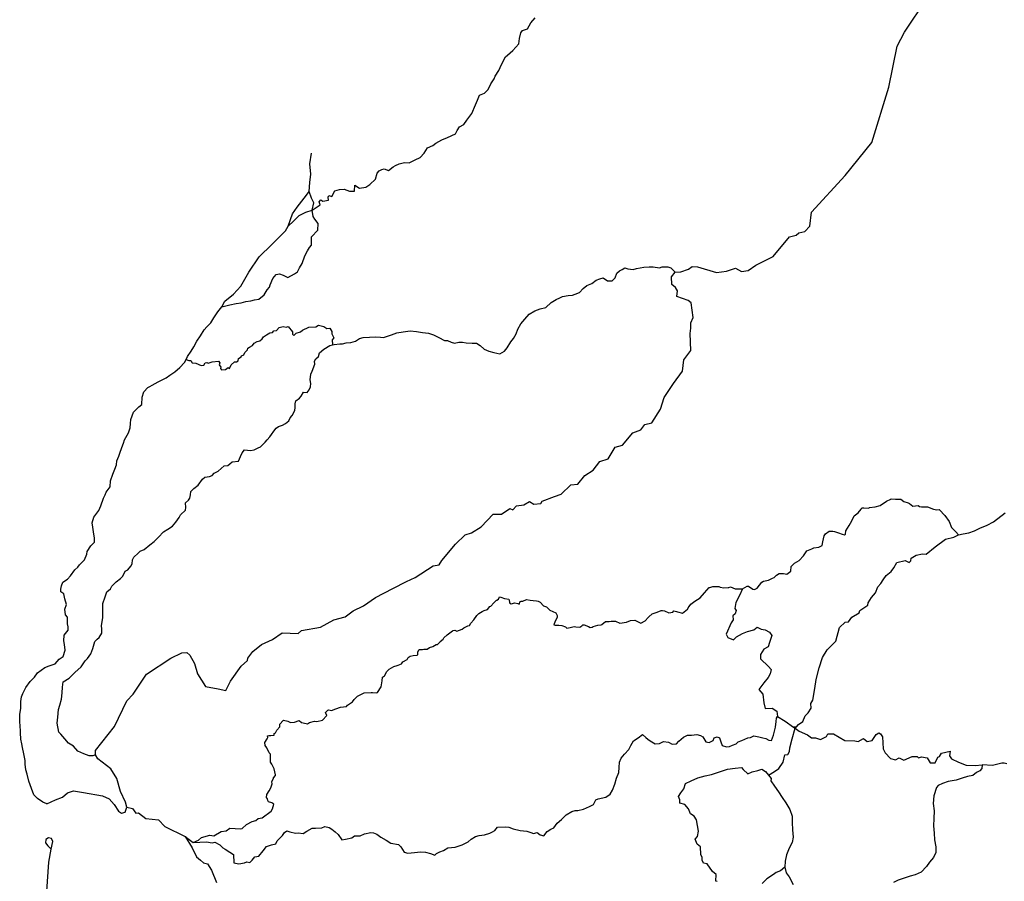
# Model space of a CAD drawing. Header units: millimetres. Extents: x 35 to 72953, y -43 to 70184.
# Tile 151 of 204: x 37736 to 40225, y 53605 to 55782. Entities that reach past the tile are written whole.
import ezdxf

# ---------------------------------------------------------------- set-up
doc = ezdxf.new("R2010")
doc.units = ezdxf.units.MM
doc.layers.add('roads_3', color=3, linetype='Continuous')

msp = doc.modelspace()

# ---------------------------------------------------------------- linework, layer by layer
at = {"layer": 'roads_3'}
for points in [[(39392.69, 55144.04), (39406.81, 55145.55), (39426.48, 55151.6), (39436.05, 55159.13), (39449.17, 55158.13), (39497.08, 55143.62), (39522.29, 55147.16), (39544.97, 55154.2), (39560.61, 55146.19), (39577.25, 55148.21), (39596.4, 55162.27), (39640.25, 55183.89), (39681.56, 55233.61), (39698.69, 55237.64), (39705.25, 55244.17), (39720.88, 55247.19), (39733.47, 55260.76), (39737.47, 55296.39), (39822.61, 55388.8), (39890.1, 55471.67), (39933.35, 55612.21), (39954.43, 55715.61), (39972.55, 55751.25), (40028.95, 55836.11)], [(38414.78, 55260.45), (38428.13, 55273.51), (38442.24, 55287.58), (38459.13, 55295.87), (38475.06, 55301.4), (38490.62, 55311.44), (38495.34, 55314.15), (38493.11, 55321.97), (38497.29, 55326.94), (38502.21, 55323.93), (38516.7, 55326), (38515.27, 55333.7), (38516.86, 55338.41), (38524.52, 55335.52), (38532.46, 55349.99), (38544.58, 55352.99), (38555.91, 55354.13), (38569.78, 55348.79), (38582.11, 55349.5), (38582.83, 55364.32), (38594.59, 55356.35), (38610.5, 55359.39), (38620.99, 55366.13), (38635.18, 55379.55), (38639.3, 55394.18), (38644.28, 55400.17), (38650.86, 55404.17), (38656.97, 55405.5), (38668.06, 55401.3), (38680.09, 55410.4), (38685.91, 55413.73), (38694.84, 55418.17), (38708.28, 55421.62), (38720.12, 55420.52), (38735.44, 55428.29), (38748.31, 55434.28), (38758.26, 55445.38), (38766.24, 55458.46), (38780.34, 55464.57), (38787.67, 55470.23), (38802.98, 55479), (38816.89, 55484.44), (38837.75, 55493.77), (38841.97, 55502.64), (38847.88, 55511.51), (38858.22, 55517.51), (38865.92, 55528.82), (38878.88, 55545.46), (38888.17, 55567.08), (38893.33, 55578.95), (38897.83, 55592.03), (38910.8, 55596.81), (38919.81, 55605.9), (38926.47, 55620.21), (38934.83, 55632.96), (38938.02, 55639.73), (38947.31, 55654.37), (38953.51, 55669.56), (38963.74, 55688.3), (38968.9, 55692.41), (38982.71, 55704.39), (38997.55, 55721.69), (38999.32, 55734.55), (39002.79, 55749.19), (39007.01, 55754.85), (39019.42, 55759.51), (39028.05, 55774.82), (39038.76, 55786.8)], [(37804.36, 53800.57), (37793.93, 53805.2), (37780.86, 53814.4), (37771.07, 53824.14), (37765.14, 53839.55), (37758.36, 53857.94), (37754.12, 53875.57), (37751.48, 53886.76), (37749.78, 53901.61), (37749.11, 53910.81), (37746, 53927.44), (37742.7, 53943.18), (37741.19, 53952.49), (37738.26, 53964.35), (37737.6, 53979.98), (37737.78, 53987.51), (37736.65, 53995.16), (37735.6, 54011.01), (37735.68, 54027.31), (37738.78, 54042.16), (37738.39, 54059.9), (37739.88, 54071.54), (37743.45, 54079.63), (37750.87, 54094.83), (37762.42, 54109.69), (37772.85, 54121.33), (37780.83, 54131.65), (37789.66, 54139.08), (37799.25, 54145.52), (37809.96, 54149.29), (37825.66, 54154.51), (37835.71, 54166.27), (37845.29, 54173.48), (37850.92, 54188.89), (37848.94, 54203.64), (37847.62, 54212.61), (37848.08, 54227.14), (37858.22, 54239.67), (37857.93, 54248.2), (37856.24, 54255.63), (37856.32, 54272.7), (37851.43, 54278.91), (37849.82, 54292.54), (37853.66, 54304.96), (37850.08, 54318.7), (37847.07, 54331.22), (37839.82, 54336.76), (37839.82, 54343.74), (37841.32, 54351.95), (37844.98, 54361.15), (37856.07, 54368.81), (37864.05, 54377.35), (37874.95, 54391.88), (37882.27, 54398.87), (37886.69, 54405.3), (37899.09, 54417.83), (37905.66, 54431.47), (37906.31, 54438.9), (37915.33, 54453.32), (37924.34, 54462.19), (37924.43, 54472.83), (37922.92, 54482.25), (37920.18, 54499.88), (37918.76, 54511.4), (37923.45, 54525.04), (37935.29, 54542.12), (37940.73, 54554.1), (37947.39, 54573.5), (37951.52, 54581.6), (37954.34, 54588.69), (37964.01, 54601.78), (37965.13, 54616.97), (37970.85, 54633.93), (37976.11, 54646.46), (37980.52, 54657.66), (37980.89, 54667.52), (37985.86, 54679.39), (37988.39, 54686.71), (37993.46, 54701.12), (37997.96, 54712.1), (38000.78, 54721.08), (38010.35, 54738.27), (38015.05, 54751.24), (38015.6, 54762.1), (38017.01, 54772.52), (38023.67, 54790.49), (38036.72, 54804.46), (38044.62, 54810.01), (38045.17, 54828.3), (38049.39, 54842.38), (38059.72, 54852.59), (38064.98, 54855.92), (38070.81, 54858.58), (38086.03, 54867.46), (38094.21, 54871.68), (38106.23, 54877.34), (38115.32, 54883.85), (38127.98, 54892.37), (38140.63, 54903.85), (38152.25, 54916.34), (38156.3, 54924.04), (38159.68, 54931.58), (38169.17, 54944.78), (38175.55, 54955.87), (38183.72, 54970.07), (38192.55, 54983.38), (38202.41, 54998.57), (38208.7, 55006), (38218.84, 55016.76), (38226.57, 55029.13), (38236.68, 55044.4), (38246.51, 55057.14), (38254.31, 55070.89), (38276.49, 55088.48), (38295.13, 55109.31), (38314.52, 55144.21), (38341.21, 55182.87), (38373.46, 55214.25), (38407.47, 55248.65), (38414.78, 55260.45), (38425.35, 55291.83), (38437.43, 55308.9), (38461.11, 55339.02), (38467.15, 55348.32), (38469.16, 55371.4), (38471.41, 55391.73), (38469.12, 55418.07), (38473.59, 55444.86)], [(38246.51, 55057.14), (38266.56, 55061.47), (38282.92, 55065.14), (38295.89, 55067.03), (38307.16, 55070.14), (38320.32, 55072.15), (38329.16, 55074.26), (38340.34, 55076.15), (38353.78, 55087.36), (38361.19, 55099.89), (38367.2, 55106.1), (38369.17, 55112.76), (38375.65, 55128.39), (38383.82, 55138.7), (38392.84, 55140.6), (38401.68, 55136.72), (38413.15, 55130.97), (38430.06, 55140.51), (38437.58, 55145.17), (38443.12, 55155.71), (38449.69, 55165.91), (38456.35, 55185.65), (38463.02, 55198.62), (38468.18, 55207.16), (38473.53, 55212.49), (38473.72, 55220.02), (38473.52, 55233.77), (38489, 55250.58), (38489.94, 55267.59), (38481.94, 55278.23), (38477.52, 55285.32), (38475.06, 55301.4), (38479.52, 55319.97), (38472.96, 55331.51), (38467.15, 55348.32)], [(37927.6, 53925.09), (37920.2, 53922.13), (37911.27, 53922.23), (37904.31, 53924.55), (37898.01, 53927.1), (37882.97, 53933.96), (37871.49, 53946.59), (37859.07, 53954.56), (37849.38, 53965.64), (37839.41, 53976.72), (37834.8, 53982.48), (37829.99, 54004.98), (37831.86, 54020.39), (37833.54, 54039.01), (37837.01, 54050.54), (37841.14, 54065.51), (37842.82, 54081.25), (37843.56, 54095.78), (37845.9, 54108.86), (37860.94, 54118.84), (37874.93, 54132.93), (37890.72, 54147.35), (37900.86, 54161.99), (37906.78, 54167.87), (37915.42, 54180.18), (37920.58, 54193.15), (37925.83, 54211.01), (37931.19, 54217.11), (37936.45, 54220.88), (37943.68, 54232.52), (37943.58, 54242.5), (37942.63, 54251.48), (37946, 54271.32), (37946.09, 54287.84), (37945.51, 54307.24), (37951.51, 54323.98), (37955.83, 54336.73), (37965.13, 54344.5), (37968.6, 54351.15), (37979.31, 54361.69), (37990.4, 54370.56), (37996.41, 54376.44), (38001.86, 54388.97), (38008.62, 54392.41), (38016.51, 54401.84), (38020.08, 54407.61), (38021.01, 54417.92), (38024.49, 54424.02), (38035.48, 54434.78), (38039.99, 54439.55), (38049.95, 54443.77), (38064.32, 54455.3), (38075.69, 54464.07), (38086.5, 54475.05), (38098.99, 54488.03), (38109.98, 54495.24), (38121.63, 54502.23), (38130.09, 54512.66), (38138.73, 54524.2), (38142.01, 54530.85), (38155.17, 54542.83), (38155.54, 54549.81), (38154.83, 54561.93), (38162.64, 54568.21), (38165.67, 54573.65), (38167.64, 54582.08), (38168.2, 54589.84), (38176.09, 54597.38), (38186.61, 54606.48), (38197.41, 54621.56), (38203.8, 54626.11), (38215.17, 54628.01), (38222.22, 54630.89), (38227.48, 54636.55), (38237.35, 54641.55), (38252.6, 54655.28), (38262.16, 54655.64), (38266.48, 54659.86), (38272.77, 54664.96), (38289.13, 54667.19), (38294.01, 54678.61), (38297.95, 54687.92), (38304.33, 54695.47), (38318.91, 54694.15), (38328.78, 54695.49), (38338.64, 54700.48), (38344.47, 54703.03), (38356.12, 54715.13), (38361, 54721), (38368.04, 54728.55), (38371.99, 54734.2), (38378.09, 54742.97), (38384.2, 54750.17), (38390.3, 54754.5), (38399.89, 54757.39), (38407.78, 54762.16), (38415.86, 54768.49), (38419.24, 54776.47), (38424.31, 54782.24), (38430.98, 54795.21), (38432.1, 54802.2), (38431.66, 54812.09), (38434.02, 54819.59), (38442.8, 54826.15), (38446.84, 54830.7), (38452.94, 54841.01), (38462.25, 54840.69), (38467.6, 54847.45), (38470.47, 54855.01), (38471.35, 54863.42), (38469.93, 54872.51), (38471.71, 54886.36), (38475.37, 54894.35), (38481.65, 54911.76), (38480.71, 54919.29), (38484.18, 54925.39), (38490.94, 54931.72), (38493.95, 54940.48), (38504.89, 54950.08), (38519.71, 54958.95), (38526.55, 54960.84), (38530.78, 54962.01), (38545.35, 54963.02), (38551.74, 54963.46), (38560.86, 54965.69), (38572.89, 54966.7), (38584.45, 54970.03), (38594.78, 54976.69), (38604.27, 54979.36), (38619.97, 54980.03), (38634.64, 54980.71), (38647.8, 54979.83), (38655.6, 54979.51), (38675.52, 54985.84), (38689.52, 54990.73), (38704.75, 54993.29), (38722.51, 54996.18), (38739.06, 54994.65), (38753.82, 54992.33), (38769.43, 54989.9), (38782.02, 54986.25), (38795.47, 54979.61), (38809.39, 54971.86), (38816.82, 54971.54), (38826.31, 54967.89), (38835.34, 54964.79), (38845.77, 54967.24), (38854.98, 54967.58), (38864.67, 54966.25), (38879.99, 54964.71), (38890.33, 54964.61), (38899.83, 54958.97), (38910.18, 54950.11), (38922.03, 54944.57), (38933.97, 54941.03), (38949.86, 54937.83), (38961.6, 54944.38), (38968.27, 54953.14), (38977.19, 54968.34), (38984.23, 54977.21), (38991.08, 54988.97), (38995.3, 55000.5), (39002.91, 55013.47), (39012.39, 55025.68), (39023.38, 55038.21), (39037.66, 55046.43), (39051.29, 55051.98), (39065.76, 55054.98), (39079, 55067.41), (39092.34, 55075.51), (39101.55, 55079.95), (39108.22, 55083.28), (39122.04, 55085.18), (39133.32, 55085.96), (39139.8, 55088.74), (39151.08, 55092.96), (39160.28, 55102.95), (39169.68, 55110.6), (39182.46, 55116.05), (39192.7, 55123.92), (39202.09, 55127.48), (39210.74, 55130.04), (39221.46, 55122.84), (39233.23, 55122.17), (39240.91, 55129.84), (39245.6, 55141.7), (39252.09, 55148.14), (39258.57, 55151.47), (39265.9, 55155.02), (39273.23, 55152.59), (39286.77, 55151.49), (39295.23, 55154.05), (39313.65, 55157.17), (39327.37, 55157.84), (39337.43, 55158.3), (39353.13, 55155.65), (39359.9, 55157.54), (39374.37, 55157.99), (39381.8, 55155.56), (39392.69, 55144.04)], [(38006.44, 53792.42), (38002.9, 53804.97), (37990.77, 53832.56), (37981.17, 53864.68), (37966.03, 53889.26), (37933.09, 53914.53), (37927.6, 53925.09), (37927.05, 53935.34), (37975.03, 53996.18), (38006.76, 54060.94), (38022.38, 54078.02), (38056.13, 54128.22), (38118.13, 54169.43), (38145.35, 54182.49), (38157.96, 54183.01), (38165.53, 54176.49), (38177.65, 54155.92), (38185.23, 54129.82), (38205.43, 54097.21), (38237.2, 54091.22), (38256.87, 54087.72), (38268.45, 54110.82), (38295.66, 54148.98), (38311.79, 54163.55), (38312.29, 54169.07), (38325.39, 54185.64), (38346.55, 54203.22), (38374.79, 54216.29), (38398.98, 54232.87), (38439.33, 54231.39), (38447.9, 54238.93), (38495.8, 54247.5), (38529.57, 54266.09), (38558.81, 54273.64), (38578.47, 54288.72), (38605.19, 54301.29), (38635.43, 54322.38), (38678.78, 54345.5), (38713.56, 54363.09), (38735.74, 54372.65), (38781.1, 54402.79), (38796.24, 54404.81), (38802.78, 54415.86), (38837.55, 54457.04), (38862.24, 54480.65), (38877.87, 54485.68), (38902.06, 54500.76), (38932.3, 54532.91), (38953.97, 54532.92), (38975.14, 54546.98), (38982.71, 54543.99), (38991.28, 54554.02), (39009.93, 54556.56), (39024.56, 54564.59), (39035.65, 54558.07), (39053.3, 54559.59), (39056.32, 54566.13), (39087.58, 54577.19), (39104.21, 54583.72), (39128.9, 54606.83), (39147.06, 54608.36), (39164.69, 54630.95), (39185.35, 54644.01), (39202.48, 54665.61), (39223.65, 54672.66), (39241.28, 54702.28), (39259.43, 54707.31), (39286.13, 54738.45), (39306.3, 54746), (39316.36, 54759.55), (39334.01, 54763.59), (39356.17, 54798.23), (39364.72, 54827.85), (39388.9, 54863.5), (39411.06, 54894.13), (39414.56, 54923.25), (39432.2, 54946.84), (39431.15, 54989.5), (39432.65, 55002.55), (39432.64, 55016.6), (39438.17, 55030.16), (39433.1, 55067.29), (39426.04, 55072.8), (39396.79, 55083.32), (39398.79, 55097.37), (39393.74, 55105.9), (39384.65, 55113.42), (39383.63, 55132.99), (39392.69, 55144.04)], [(38156.3, 54924.04), (38163.22, 54920.79), (38167.98, 54921.12), (38171.76, 54915.09), (38181.34, 54914.85), (38194.5, 54908.52), (38201, 54909.34), (38204.28, 54915.37), (38209.06, 54916.37), (38212.15, 54914.55), (38221.98, 54918.07), (38238.36, 54919.85), (38241.64, 54915.33), (38239.88, 54910.31), (38243.87, 54904.61), (38243.11, 54900.84), (38246.14, 54897.58), (38255.72, 54898.84), (38262.53, 54903.11), (38266.06, 54901.11), (38270.59, 54910.15), (38278.45, 54918.11), (38283.45, 54917.43), (38288.28, 54920.38), (38288.73, 54926.21), (38295.53, 54930.23), (38296.79, 54932.99), (38302.09, 54935.76), (38305.16, 54941.22), (38311.66, 54948.57), (38312.47, 54952.77), (38316.95, 54955.1), (38324.31, 54958.8), (38328.59, 54965.07), (38335.64, 54969.35), (38342.96, 54970.6), (38348.96, 54975.94), (38351.78, 54980.9), (38359.59, 54986.18), (38367.65, 54990.95), (38375.16, 54992.02), (38377.93, 54996.04), (38384.5, 54997.29), (38391.79, 55004.33), (38401.68, 55007.54), (38409.7, 55005.35), (38414.79, 55006.79), (38425.13, 54993.75), (38425.09, 54987.79), (38428.38, 54984.53), (38434.47, 54990.25), (38445.31, 54993.51), (38450.8, 54998.1), (38466.43, 55005.39), (38484.58, 55006.16), (38490.68, 55010.11), (38504.5, 55007.17), (38512.07, 55002.41), (38519.88, 55002.91), (38524.68, 54994.39), (38524.69, 54988.37), (38529.73, 54978.59), (38525.7, 54973.57), (38526.55, 54960.84)], [(38174.44, 53703.45), (38187.54, 53709.1), (38195.6, 53715.88), (38216.27, 53721.42), (38226.86, 53720.42), (38244.75, 53731.23), (38257.36, 53732.49), (38267.19, 53739.78), (38293.93, 53737.54), (38298.21, 53738.79), (38308.69, 53748.7), (38323.26, 53756.36), (38332.37, 53759.25), (38338.57, 53763.57), (38348.91, 53765.47), (38371.09, 53782.55), (38374.47, 53788.32), (38377.95, 53799.77), (38373.42, 53803.4), (38365.06, 53805.94), (38362.7, 53809.37), (38362.23, 53813.59), (38359.5, 53816.69), (38360.25, 53824.56), (38366.07, 53833.43), (38370.2, 53841.19), (38374.33, 53851.84), (38373.29, 53856.71), (38376.95, 53865.7), (38377.7, 53866.36), (38382.21, 53872.79), (38382.68, 53874.57), (38379.19, 53889.31), (38373.45, 53901.17), (38369.87, 53906.37), (38369.96, 53912.47), (38369.48, 53926.1), (38366.66, 53929.98), (38360.82, 53942.61), (38356.4, 53948.6), (38355.07, 53956.24), (38361.65, 53965.34), (38362.68, 53968.44), (38361.83, 53972.54), (38365.5, 53973.66), (38370.76, 53973.44), (38378.94, 53974.66), (38379.03, 53978.43), (38381.94, 53980.32), (38385.98, 53987.42), (38393.03, 53995.62), (38393.11, 54002.39), (38401.76, 54011.7), (38402.88, 54012.04), (38413.51, 54009.94), (38419.9, 54006.73), (38430.62, 54006.96), (38442.09, 54011.18), (38448.2, 54006.31), (38452.06, 54005.75), (38463.25, 54003.21), (38468.6, 54006.32), (38480.91, 54009.66), (38487.03, 54009.11), (38501.22, 54012.22), (38511.93, 54024.2), (38509.01, 54032.18), (38514.46, 54037.84), (38517.37, 54038.73), (38524.23, 54036.96), (38534.67, 54040.62), (38546.79, 54045.51), (38561.92, 54047.3), (38564.27, 54050.4), (38576.67, 54058.72), (38581.37, 54064.82), (38589.45, 54072.7), (38606.36, 54081.47), (38624.32, 54082.37), (38627.89, 54082.6), (38637.2, 54081.6), (38640.11, 54082.49), (38649.31, 54096.91), (38652.12, 54112.1), (38653.24, 54120.86), (38657.94, 54124.08), (38664.14, 54135.61), (38670.06, 54141.05), (38681.43, 54147.93), (38689.7, 54150.7), (38692.89, 54151.37), (38700.88, 54154.59), (38704.54, 54159.69), (38714.97, 54165.91), (38717.7, 54170.35), (38723.24, 54173.9), (38730.57, 54175.68), (38740.63, 54176.24), (38742.41, 54178.57), (38742.5, 54183.78), (38742.6, 54184.78), (38745.88, 54191.32), (38754.06, 54190.99), (38757.73, 54191.99), (38765.53, 54191.56), (38771.73, 54195.88), (38779.82, 54198.33), (38788.84, 54203.66), (38792.22, 54203.55), (38798.14, 54209.76), (38798.7, 54211.42), (38806.4, 54217.08), (38808, 54220.08), (38816.27, 54227.84), (38823.22, 54232.84), (38829.61, 54237.94), (38831.39, 54239.16), (38835.91, 54239.83), (38841.17, 54237.62), (38854.14, 54242.17), (38858.37, 54245.83), (38868.24, 54250.72), (38872.47, 54251.94), (38876.22, 54257.27), (38884.11, 54266.03), (38891.34, 54276.9), (38896.04, 54281.89), (38904.49, 54287.33), (38909.57, 54289.77), (38918.22, 54291.77), (38924.41, 54299.87), (38927.05, 54300.65), (38934.37, 54309.08), (38941.04, 54315.96), (38941.89, 54315.62), (38945.93, 54317.73), (38948.65, 54323.83), (38952.32, 54323.06), (38961.25, 54319.63), (38972.06, 54317.86), (38973.28, 54316.2), (38973.76, 54308.78), (38978.18, 54306.67), (38987.58, 54308.46), (38995.2, 54307.13), (38998.11, 54305.36), (39000.55, 54311.9), (39003.18, 54313.01), (39007.51, 54313.46), (39017.37, 54317.13), (39025.84, 54315.47), (39033.54, 54315.03), (39042.38, 54313.6), (39046.33, 54313.38), (39051.79, 54310.17), (39060.07, 54301.31), (39067.4, 54298.65), (39076.34, 54290.24), (39091.2, 54283.71), (39094.12, 54277.28), (39094.59, 54271.96), (39089.71, 54262.31), (39085.77, 54253.66), (39089.53, 54252.56), (39098.84, 54252.23), (39106.45, 54251.35), (39115.76, 54248.03), (39119.34, 54244.49), (39127.42, 54246.27), (39133.81, 54248.6), (39138.51, 54248.94), (39142.08, 54248.28), (39151.96, 54247.18), (39156.84, 54250.51), (39159.47, 54253.06), (39162.86, 54253.17), (39173.39, 54248.75), (39178, 54246.64), (39183.26, 54247.76), (39185.7, 54249.09), (39197.73, 54252.2), (39206, 54253.65), (39207.04, 54254.32), (39216.43, 54261.86), (39226.12, 54261.98), (39231.29, 54262.32), (39235.89, 54262.87), (39242.19, 54262.21), (39253.29, 54257.57), (39269.45, 54260.13), (39279.6, 54264.24), (39290.88, 54264.69), (39305.84, 54257.28), (39317.11, 54263.27), (39324.72, 54271.59), (39326.04, 54273.59), (39334.49, 54280.8), (39347.74, 54285.58), (39357.61, 54289.8), (39361.18, 54289.91), (39365.79, 54288.48), (39376.6, 54283.72), (39387.13, 54285.61), (39389.76, 54288.39), (39396.15, 54287.28), (39398.79, 54286.4), (39411.48, 54283.08), (39423.88, 54293.18), (39428.29, 54300.06), (39428.01, 54299.5), (39432.33, 54305.6), (39442.38, 54312.71), (39455.73, 54321.59), (39466.62, 54334.12), (39479.21, 54347.66), (39480.15, 54347.32), (39488.32, 54350.1), (39491.24, 54349.77), (39501.01, 54350.45), (39503.27, 54349.78), (39506.28, 54348.34), (39515.96, 54346.47), (39527.24, 54348.03), (39528.56, 54348.03), (39532.79, 54348.92), (39544.54, 54344.39), (39557.8, 54344.06), (39562.31, 54344.29), (39563.44, 54344.62), (39574.53, 54351.17), (39578, 54351.18), (39588.82, 54343.09), (39593.15, 54342.21), (39600.29, 54345.65), (39612.31, 54360.96), (39615.79, 54363.29), (39628.94, 54366.07), (39639.09, 54370.85), (39643.23, 54373.18), (39649.05, 54378.62), (39655.82, 54382.61), (39667.1, 54383.29), (39674.9, 54381.52), (39684.95, 54389.07), (39686.45, 54400.93), (39694.81, 54409.14), (39706.64, 54415.58), (39716.88, 54427.45), (39725.42, 54440.09), (39738.49, 54445.2), (39743.75, 54447.76), (39756.44, 54449.76), (39764.24, 54454.09), (39766.11, 54462.85), (39769.67, 54477.93), (39772.95, 54483.15), (39781.88, 54490.03), (39791.28, 54490.37), (39795.6, 54488.82), (39805.38, 54485.83), (39814.69, 54482.07), (39820.62, 54480.86), (39823.25, 54482.64), (39823.99, 54490.4), (39832.35, 54504.15), (39839.2, 54516.24), (39845.49, 54528.77), (39855.54, 54536.65), (39863.33, 54545.97), (39864.74, 54548.96), (39869.44, 54548.96), (39882.13, 54548.09), (39884.2, 54550.09), (39898.67, 54551.87), (39910.8, 54555.21), (39927.05, 54565.42), (39938.14, 54570.86), (39939.27, 54571.31), (39950.17, 54570.43), (39963.24, 54570.77), (39970.95, 54564.68), (39982.14, 54561.26), (39984.96, 54559.49), (39993.81, 54553.4), (40006.96, 54554.96), (40010.54, 54552.08), (40015.71, 54551.42), (40030.84, 54551.77), (40045.98, 54545.57), (40054.35, 54544.14), (40060.56, 54544.81), (40061.12, 54543.7), (40074.76, 54529.86), (40085.31, 54514.57), (40091.71, 54499.61), (40102.06, 54488.32), (40108.96, 54480.44)], [(39628.48, 53873.45), (39644.02, 53882.78), (39654.86, 53890.32), (39666.19, 53906.39), (39669.96, 53924.7), (39677.52, 53925.97), (39682.31, 53933.25), (39682.8, 53942.54), (39688.34, 53964.88), (39696.38, 53991.99), (39699.24, 53995.47), (39704.44, 54001.79), (39715.52, 54009.07), (39721.57, 54023.37), (39729.38, 54030.66), (39736.68, 54042.46), (39735.91, 54054.26), (39740.94, 54063.04), (39746.22, 54092.41), (39749.47, 54115.25), (39756.51, 54144.87), (39765.06, 54170.97), (39777.15, 54189.81), (39798.81, 54212.41), (39808.62, 54246.54), (39822.97, 54260.36), (39831.05, 54261.12), (39839.1, 54272.42), (39857.75, 54283.98), (39859.52, 54289.75), (39879.92, 54302.82), (39880.43, 54308.6), (39889.24, 54322.15), (39899.31, 54334.45), (39905.35, 54349.52), (39913.16, 54357.55), (39918.95, 54366.59), (39926, 54377.89), (39938.6, 54387.69), (39945.4, 54397.48), (39953.2, 54411.04), (39974.63, 54416.08), (39984.22, 54411.07), (39988.75, 54415.34), (39989.76, 54421.86), (40002.1, 54429.15), (40018.23, 54432.93), (40027.57, 54431.44), (40050.5, 54450.27), (40076.45, 54469.37), (40097.12, 54474.91), (40108.96, 54480.44), (40120.87, 54483.46), (40135.72, 54486.02), (40149.35, 54491.13), (40163.16, 54497.68), (40181.3, 54504.9), (40197.27, 54513.34), (40227.52, 54536.54)], [(39563.44, 54344.62), (39555.36, 54327.14), (39546.29, 54310.07), (39543.29, 54294.26), (39546.82, 54289.24), (39544.56, 54280.96), (39538.76, 54275.69), (39539.53, 54265.64), (39534.24, 54258.11), (39521.4, 54229.75), (39525.7, 54220.96), (39540.58, 54215.71), (39547.88, 54223.24), (39563.01, 54231.79), (39575.87, 54236.31), (39591.74, 54240.35), (39599.81, 54247.37), (39610.15, 54242.12), (39620.74, 54240.62), (39631.59, 54235.11), (39636.89, 54226.08), (39631.61, 54209.01), (39627.58, 54197.97), (39617.25, 54191.93), (39608.19, 54178.12), (39608.95, 54167.08), (39629.14, 54148.28), (39635.71, 54140.26), (39632.69, 54129.46), (39627.65, 54120.17), (39616.82, 54106.61), (39604.73, 54089.54), (39614.83, 54078.25), (39616.87, 54056.43), (39620.66, 54041.87), (39638.06, 54042.64), (39649.96, 54034.73), (39651.74, 54021.91), (39670.87, 54010.29), (39692.06, 53995), (39696.38, 53991.99), (39706.22, 53984.72), (39727.66, 53975.2), (39737.25, 53967.68), (39747.59, 53967.44), (39760.45, 53963.93), (39775.83, 53970.72), (39778.59, 53977.51), (39792.97, 53978.26), (39821.72, 53961.23), (39846.95, 53960.5), (39855.27, 53958.75), (39868.87, 53965.79), (39878.46, 53958.77), (39890.82, 53961.29), (39901.39, 53975.85), (39907.44, 53980.62), (39912.24, 53978.12), (39916.78, 53970.35), (39918.83, 53940.23), (39923.38, 53929.7), (39937, 53915.16), (39950.12, 53911.9), (39958.94, 53917.43), (39971.3, 53911.17), (39992.22, 53920.22), (40005.08, 53920.99), (40007.86, 53916.98), (40015.68, 53919.49), (40030.04, 53917.25), (40037.37, 53904.71), (40050.48, 53904.47), (40057.28, 53919.03), (40061.31, 53920.54), (40066.09, 53928.82), (40088.03, 53933.86), (40086.28, 53922.31), (40091.83, 53915.04), (40109.24, 53906.52), (40128.15, 53898.52), (40151.1, 53897.53), (40168.97, 53899.87)], [(38153.65, 53718.28), (38174.44, 53703.45), (38208.23, 53704.98), (38222.1, 53702.73), (38229.12, 53703.98), (38241.23, 53697.55), (38249.22, 53689.46), (38254.68, 53686.81), (38266.62, 53678.5), (38275.93, 53673.3), (38276.61, 53651.57), (38289.87, 53649.03), (38303.59, 53652.03), (38310.26, 53654.37), (38317.13, 53652.82), (38323.14, 53659.03), (38330.28, 53667.02), (38340.15, 53668.91), (38351.42, 53681.89), (38359.97, 53693.09), (38372, 53696.98), (38383, 53699.87), (38386.94, 53707.52), (38400.28, 53721.39), (38404.79, 53728.71), (38411.27, 53733.03), (38418.51, 53730.05), (38432.61, 53726.84), (38439.57, 53727.96), (38451.89, 53726.08), (38461.38, 53732.29), (38474.82, 53739.51), (38483.18, 53739.63), (38499.92, 53740.64), (38507.25, 53743.41), (38518.06, 53741.2), (38525.02, 53737.33), (38533.58, 53729.91), (38541.2, 53723.6), (38550.43, 53709.97), (38559.36, 53711.86), (38575.43, 53715.42), (38581.91, 53720.41), (38596.3, 53719.87), (38607.57, 53725.2), (38623.08, 53728.87), (38629.76, 53727.77), (38638.22, 53724.67), (38648.85, 53717.14), (38662.4, 53708.83), (38674.34, 53701.86), (38693.62, 53698), (38699.26, 53692.35), (38708.01, 53679.27), (38717.32, 53676.51), (38733.96, 53677.74), (38748.63, 53679.3), (38761.98, 53678.65), (38774.3, 53675.22), (38785.58, 53671.35), (38789.15, 53675.34), (38798.14, 53679.3), (38807.29, 53683.34), (38818.28, 53689.45), (38836.99, 53691.46), (38844.23, 53694.23), (38854.1, 53697.57), (38869.51, 53705.34), (38876.93, 53712.1), (38888.11, 53718.43), (38897.04, 53720.99), (38911.05, 53722.33), (38924.58, 53726.77), (38930.6, 53729.99), (38936.61, 53733.43), (38943.28, 53742.31), (38963.59, 53742.88), (38972.24, 53742.44), (38983.33, 53737.57), (39000.64, 53733.6), (39018.22, 53731.73), (39028.09, 53728.85), (39034.3, 53725.97), (39044.26, 53728.31), (39051.22, 53722.77), (39060.81, 53720.23), (39069.45, 53731.43), (39078.57, 53736.65), (39086.09, 53740.21), (39094.73, 53751.85), (39105.62, 53761.73), (39116.9, 53772.93), (39131.93, 53781.59), (39140.2, 53783.92), (39146.6, 53784.37), (39161.45, 53787.6), (39176.11, 53794.37), (39186.35, 53799.26), (39192.45, 53810.9), (39198.47, 53813.68), (39217.55, 53817.57), (39228.82, 53825.45), (39234.27, 53835.88), (39240.55, 53850.74), (39244.68, 53865.48), (39250.03, 53879.9), (39250.86, 53892.76), (39251.88, 53906.06), (39255.92, 53916.26), (39265.03, 53926.14), (39275.92, 53938.34), (39280.71, 53948.43), (39287.47, 53960.41), (39299.59, 53967.84), (39310.39, 53976.39), (39318.49, 53968.86), (39323.85, 53963.98), (39329.96, 53960.55), (39342.47, 53952.36), (39352.81, 53953.14), (39363.34, 53958.47), (39375.75, 53956.82), (39384.87, 53951.62), (39396.34, 53952.74), (39402.35, 53959.39), (39413.72, 53969.05), (39424.15, 53974.82), (39434.02, 53974.38), (39447.56, 53976.39), (39456.77, 53973.3), (39462.89, 53970.09), (39470.51, 53958.01), (39478.79, 53955.8), (39488.93, 53961.02), (39491.47, 53968), (39499.36, 53970.23), (39505.19, 53967.9), (39508.59, 53957.27), (39512.07, 53948.62), (39522.32, 53944.75), (39530.31, 53945.65), (39537.64, 53949.53), (39546.66, 53952.42), (39552.21, 53957.97), (39561.51, 53960.75), (39569.12, 53964.41), (39576.45, 53967.41), (39583.6, 53968.86), (39591.87, 53972.63), (39604.37, 53970.32), (39614.71, 53968), (39622.14, 53965.68), (39629.29, 53961.58), (39636.62, 53961.03), (39641.03, 53974.34), (39643, 53980.88), (39646.47, 53995.07), (39648.24, 54009.04), (39648.99, 54017.13), (39651.74, 54021.91)], [(39699.24, 53995.47), (39692.06, 53995)], [(40231.39, 53901.81), (40224.53, 53903.36), (40218.51, 53903.8), (40195.48, 53897.82), (40168.97, 53899.87), (40167.76, 53890.12), (40162.87, 53884.79), (40154.51, 53879.91), (40145.21, 53872.91), (40131.67, 53869.69), (40118.05, 53865.91), (40102.91, 53860.9), (40082.8, 53857.78), (40069.08, 53852.67), (40058.18, 53846.9), (40053.39, 53842.01), (40047.01, 53821.39), (40045.53, 53801.44), (40048.08, 53783.59), (40046.41, 53764.08), (40045.58, 53745.46), (40047.66, 53726.95), (40048.9, 53710.1), (40052.11, 53692.03), (40052.03, 53677.62), (40046.31, 53665.76), (40035.69, 53653.44), (40028.47, 53642.57), (40014.94, 53627.93), (39999.62, 53621.93), (39987.22, 53618.59), (39974.25, 53614.15), (39956.58, 53607.7), (39945.11, 53602.37)], [(39498.88, 53604.6), (39495.35, 53605.85), (39496.85, 53622.17), (39487.51, 53629.94), (39473.63, 53649.25), (39464.05, 53651.25), (39460.76, 53658.53), (39461.26, 53665.8), (39457.72, 53673.08), (39456.95, 53692.15), (39448.12, 53698.67), (39443.82, 53711.47), (39449.36, 53718.25), (39451.87, 53732.3), (39446.55, 53760.65), (39440.74, 53770.18), (39431.41, 53775.95), (39426.86, 53788.24), (39417.27, 53799.27), (39404.92, 53802.78), (39404.91, 53811.06), (39401.11, 53819.84), (39407.16, 53829.15), (39414.96, 53839.02), (39418.89, 53852.33), (39433.27, 53859.1), (39449.9, 53866.76), (39468.51, 53871.99), (39485.06, 53875), (39504.61, 53882), (39525.28, 53889), (39544.27, 53891.23), (39560.35, 53892.57), (39564.77, 53887.59), (39576.44, 53876.51), (39587.34, 53881.96), (39601.53, 53885.07), (39612.24, 53888.52), (39620.9, 53883.09), (39628.48, 53873.45), (39635.2, 53864.93), (39635.02, 53859.16), (39643.68, 53845.31), (39654.13, 53831.13), (39663.17, 53816.73), (39672.58, 53803.77), (39683.03, 53786.48), (39688.5, 53770.19), (39688.42, 53753.68), (39689.75, 53735.28), (39691.27, 53716.99), (39688.65, 53703.13), (39681.14, 53688.82), (39674.38, 53671.86), (39671.01, 53655.89), (39669.99, 53640.82), (39673.87, 53626.33), (39680.68, 53616.31), (39691.18, 53596.83)], [(37804.36, 53800.57), (37826.3, 53811.38), (37843.44, 53818.16), (37856.12, 53828.46), (37871.26, 53833.49), (37896.97, 53829.48), (37944.9, 53820.99), (37962.05, 53813.98), (37974.16, 53798.92), (37985.26, 53782.37), (37993.34, 53777.35), (38002.41, 53779.87), (38006.44, 53792.42), (38021.07, 53788.92), (38029.14, 53777.38), (38036.2, 53777.89), (38054.37, 53764.35), (38086.14, 53760.86), (38102.72, 53744.04), (38153.65, 53718.28), (38171.43, 53690.15), (38182.28, 53666.81), (38192.63, 53659.05), (38200.45, 53651.52), (38210.29, 53649.52), (38220.38, 53633.46), (38233.27, 53602.1)], [(38083.33, 52840.61), (38052.95, 53024.3), (38029.69, 53099.57), (37999.39, 53158.78), (37923.67, 53262.13), (37845.92, 53382.55), (37812.57, 53468.85), (37804.43, 53580.27), (37809.42, 53653.56), (37815.5, 53686.13), (37819.19, 53705.82), (37815.66, 53713.09), (37808.09, 53715.09), (37801.53, 53710.82), (37801.03, 53702.54), (37806.59, 53695.27), (37815.5, 53686.13)], [(39669.99, 53640.82), (39658.74, 53631.84), (39648.15, 53627.32), (39641.6, 53622.04), (39624.71, 53611.73), (39612.87, 53599.93)]]:
    msp.add_lwpolyline(points, dxfattribs=at)

doc.saveas('drawing.dxf')
